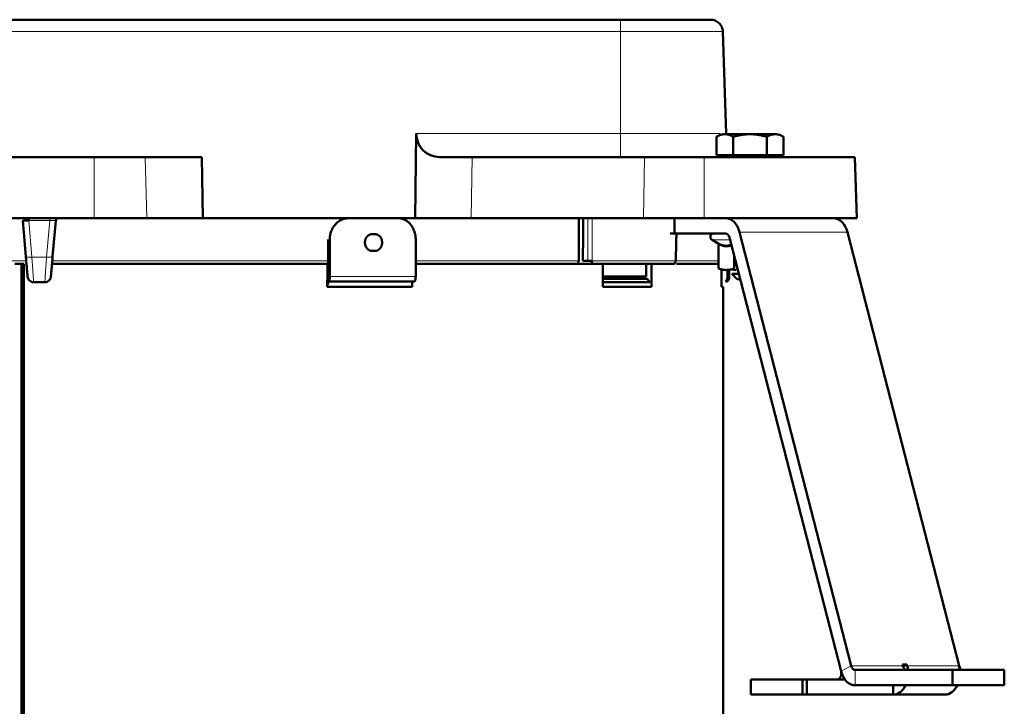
# Model space of a CAD drawing. Header units: millimetres. Extents: x 5 to 579, y 5 to 290.
# Tile 10 of 85: x 116 to 148, y 161 to 183. Entities that reach past the tile are written whole.
import ezdxf

# ---------------------------------------------------------------- set-up
doc = ezdxf.new("R2010")
doc.units = ezdxf.units.MM
doc.layers.add('1', color=7, linetype='Continuous', true_color=0xffffff)

msp = doc.modelspace()

# ---------------------------------------------------------------- linework, layer by layer
at = {"layer": '1', "color": 7, "linetype": 'Continuous', "lineweight": 50}
for p, q in [((96.3907, 183.46213), (135.8907, 183.46213)), ((135.8907, 183.46213), (138.84728, 183.46213)), ((139.36374, 179.73421), (139.24704, 183.07609)), ((129.16177, 176.96213), (129.20187, 179.73421)), ((139.04373, 179.62728), (139.04373, 179.02213)), ((139.31797, 179.71213), (140.1407, 179.71213)), ((139.59222, 179.62728), (139.59222, 179.02213)), ((140.1407, 179.71213), (140.96342, 179.71213)), ((140.68918, 179.62728), (140.68918, 179.02213)), ((141.23766, 179.62728), (141.23766, 179.02213)), ((118.6407, 178.96213), (113.6407, 178.96213)), ((120.31226, 178.96213), (118.6407, 178.96213)), ((122.16849, 178.96213), (120.31226, 178.96213)), ((122.20882, 176.96213), (122.16849, 178.96213)), ((131.02914, 178.96213), (129.96325, 178.96213)), ((136.68255, 178.96213), (131.02914, 178.96213)), ((136.68255, 178.96213), (138.6407, 178.96213)), ((138.6407, 178.96213), (143.57086, 178.96213)), ((139.04373, 179.02213), (139.59222, 179.02213)), ((139.59222, 179.02213), (140.68918, 179.02213)), ((140.68918, 179.02213), (141.23766, 179.02213)), ((143.6407, 176.96213), (143.57086, 178.96213)), ((118.6407, 176.96213), (113.6407, 176.96213)), ((116.29869, 176.87084), (116.40062, 175.70578)), ((117.38271, 176.87084), (117.28078, 175.70578)), ((120.37275, 176.96213), (118.6407, 176.96213)), ((122.20882, 176.96213), (120.37275, 176.96213)), ((129.16177, 176.96213), (122.20882, 176.96213)), ((131.00021, 176.96213), (129.16177, 176.96213)), ((136.65362, 176.96213), (131.00021, 176.96213)), ((136.65362, 176.96213), (138.6407, 176.96213)), ((137.66583, 176.96213), (137.66583, 176.46213)), ((138.6407, 176.96213), (143.6407, 176.96213)), ((126.31091, 176.26213), (126.31091, 175.04468)), ((126.36351, 176.26213), (126.36351, 175.04468)), ((127.75737, 176.43713), (127.84397, 176.43713)), ((129.18108, 175.04468), (129.18108, 176.26213)), ((137.66583, 176.46213), (137.51938, 176.46213)), ((137.66583, 176.46213), (139.33457, 176.46213)), ((138.89776, 176.24919), (139.09493, 176.13535)), ((139.46746, 176.33053), (143.12479, 162.11991)), ((143.45702, 162.29092), (139.79969, 176.50154)), ((146.99255, 162.29092), (143.33523, 176.50154)), ((139.09456, 176.13556), (139.09992, 176.13258)), ((139.10724, 176.11525), (139.10724, 175.31072)), ((127.84397, 175.88713), (127.75737, 175.88713)), ((139.61531, 175.31072), (139.61531, 175.75605)), ((116.2607, 175.46213), (116.0407, 175.46213)), ((116.33858, 175.46213), (116.26049, 175.46213)), ((116.2607, 146.46213), (116.2607, 175.46213)), ((116.33898, 175.46213), (116.33898, 148.46213)), ((117.26045, 175.46213), (126.28734, 175.46213)), ((126.28734, 174.9495), (126.28734, 175.46213)), ((134.72428, 175.46213), (129.18111, 175.46213)), ((134.66412, 175.56038), (134.82365, 175.56038)), ((134.88382, 175.46213), (134.72429, 175.46213)), ((135.3152, 174.71213), (135.3152, 175.46213)), ((136.74106, 175.04468), (136.74106, 175.46213)), ((136.9152, 175.46213), (136.9152, 174.71213)), ((137.70084, 175.56038), (137.70743, 175.5597)), ((139.10724, 175.46213), (137.73306, 175.46213)), ((139.20527, 174.92325), (139.20527, 175.29196)), ((139.40389, 175.26214), (139.40389, 175.04468)), ((139.4607, 175.04468), (139.4607, 175.26213)), ((126.29807, 174.97396), (126.27584, 174.92325)), ((135.31523, 175.04468), (136.74106, 175.04468)), ((135.31523, 174.97396), (136.76738, 174.97396)), ((136.81296, 174.92325), (136.76738, 174.97396)), ((139.5407, 175.13713), (139.77459, 175.13713)), ((139.5407, 175.13713), (139.7157, 174.96213)), ((139.7157, 174.96213), (139.81962, 174.96213)), ((116.65769, 174.86213), (117.02371, 174.86213)), ((126.27584, 174.71213), (126.27584, 174.92325)), ((126.27584, 174.92325), (126.28734, 174.92325)), ((126.27584, 174.71213), (129.06924, 174.71213)), ((126.28868, 174.78284), (126.33527, 174.88911)), ((126.33527, 174.88911), (129.14505, 174.88911)), ((129.06924, 174.88911), (129.06924, 174.71213)), ((136.9152, 174.71213), (135.3152, 174.71213)), ((135.31521, 174.86769), (136.85926, 174.86769)), ((136.81103, 174.92325), (136.81296, 174.92325)), ((136.85926, 174.86769), (136.81103, 174.92325)), ((139.20438, 174.71213), (139.20438, 174.92325)), ((139.20438, 174.92325), (139.20527, 174.92325)), ((139.20527, 174.92325), (139.20438, 174.92325)), ((139.2607, 174.71213), (139.20438, 174.71213)), ((139.2607, 147.43713), (139.2607, 174.71213)), ((139.33961, 174.88911), (139.39626, 174.88911)), ((116.26007, 172.46213), (116.33845, 172.46213)), ((146.77886, 162.15933), (143.58991, 162.15933)), ((145.15408, 162.29092), (145.14198, 162.33791)), ((145.14198, 162.33791), (145.2834, 162.33791)), ((145.15909, 162.27392), (145.2834, 162.33791)), ((145.2834, 162.33791), (145.2955, 162.29092)), ((146.77886, 162.15933), (146.77886, 161.65933)), ((148.47592, 162.15933), (146.77886, 162.15933)), ((148.47592, 162.15933), (148.47592, 161.65933)), ((141.86032, 161.85151), (140.16326, 161.85151)), ((140.16326, 161.85151), (140.16326, 161.35151)), ((142.00175, 161.85151), (141.86032, 161.85151)), ((141.86032, 161.85151), (141.86032, 161.35151)), ((142.00174, 161.85151), (142.00174, 161.35151)), ((143.24925, 161.85151), (142.00174, 161.85151)), ((146.77886, 161.65933), (143.58991, 161.65933)), ((144.83037, 161.35151), (144.83037, 161.65932)), ((148.47592, 161.65933), (146.77886, 161.65933)), ((141.86032, 161.35151), (140.16326, 161.35151)), ((142.00175, 161.35151), (141.86032, 161.35151)), ((144.83037, 161.35151), (142.00174, 161.35151)), ((144.83037, 161.35151), (146.52743, 161.35151))]:
    msp.add_line(p, q, dxfattribs=at)
at = {"layer": '1', "color": 2, "linetype": 'Continuous', "lineweight": 13}
for p, q in [((96.3907, 183.07609), (135.8907, 183.07609)), ((135.8907, 179.73421), (135.8907, 183.07609)), ((129.20187, 179.73421), (135.8907, 179.73421)), ((118.6407, 176.96213), (118.6407, 178.96213)), ((120.37275, 176.96213), (120.31226, 178.96213)), ((131.02914, 178.96213), (131.00021, 176.96213)), ((136.68255, 178.96213), (136.65362, 176.96213)), ((138.6407, 176.96213), (138.6407, 178.96213)), ((116.49565, 176.87949), (116.59985, 175.68848)), ((116.49565, 176.87949), (117.18574, 176.87949)), ((117.18574, 176.87949), (117.08154, 175.68848)), ((134.82861, 176.96213), (134.82365, 175.56038)), ((138.89776, 176.24919), (139.48846, 176.24919)), ((143.33523, 176.50154), (139.79969, 176.50154)), ((116.59985, 175.68848), (117.08154, 175.68848)), ((126.36351, 175.04468), (129.18108, 175.04468)), ((139.40389, 175.04468), (139.4607, 175.04468)), ((143.12479, 162.11991), (143.45702, 162.29092)), ((143.45702, 162.29092), (145.15408, 162.29092)), ((143.58991, 162.15933), (143.58991, 161.65933)), ((145.2955, 162.29092), (146.99255, 162.29092))]:
    msp.add_line(p, q, dxfattribs=at)
at = {"layer": '1', "color": 7, "linetype": 'Continuous', "lineweight": 50}
for centre, radius, start, end in [((138.95481, 176.34801), 0.11412, 90, 240), ((139.2407, 175.04468), 0.22, 315, 0)]:
    msp.add_arc(centre, radius, start, end, dxfattribs=at)
for centre, major_axis, ratio, start_param, end_param in [((130.00276, 179.76213), (0.58694, 0.57262), 0.951819, 2.37875723, 3.91464697), ((139.33457, 176.26213), (0, -0.7), 0.707107, 1.91986218, 3.14159265), ((142.8701, 176.26213), (0, -0.7), 0.707107, 1.91986218, 3.14159265), ((139.33457, 176.26213), (0, 0.2), 0.707107, 5.06145483, 6.28318531), ((126.26707, 175.04468), (0, 0.1), 0.438371, 3.92699082, 4.71238898), ((126.26707, 175.04468), (0, 0.22), 0.438371, 3.92699082, 4.71238898), ((129.05805, 175.04468), (0, -0.22), 0.559193, 0.78539816, 1.57079633), ((139.18443, 175.04468), (0, 0.22), 0.997564, 3.92699082, 4.71238898), ((126.31968, 174.71213), (0, 0.1), 0.438371, 0.78539816, 1.57079633), ((142.99189, 162.05151), (0, 0.2), 0.707107, 3.14159265, 5.06145483), ((143.58991, 162.35933), (0, 0.7), 0.707107, 1.91986218, 3.14159265), ((143.58991, 162.35933), (0, -0.2), 0.707107, 5.06145483, 6.28318531), ((145.28697, 162.35933), (0, 0.2), 0.707107, 1.91986218, 3.14159265), ((144.83037, 162.05151), (0, 0.7), 0.707107, 4.86700879, 5.06145483), ((146.52743, 162.05151), (0, -0.7), 0.707107, 1.72541614, 1.91986218), ((147.12545, 162.35933), (0, 0.2), 0.707107, 1.91986218, 3.14159265), ((144.83037, 162.05151), (0, 0.7), 0.707107, 3.14159265, 4.11766258), ((146.52743, 162.05151), (0, -0.7), 0.707107, 0, 0.97606993)]:
    msp.add_ellipse(centre, major_axis=major_axis, ratio=ratio, start_param=start_param, end_param=end_param, dxfattribs=at)
at = {"layer": '1', "color": 2, "linetype": 'Continuous', "lineweight": 13}
for points, knots in [([(135.8907, 183.07609), (135.8907, 183.10167), (135.8907, 183.12717), (135.8907, 183.17705), (135.8907, 183.20144), (135.8907, 183.24821), (135.8907, 183.27059), (135.8907, 183.31253), (135.8907, 183.33208), (135.8907, 183.36764), (135.8907, 183.38365), (135.8907, 183.41154), (135.8907, 183.42341), (135.8907, 183.44259), (135.8907, 183.44989), (135.8907, 183.45965), (135.8907, 183.46212), (135.8907, 183.46212)], [0, 0, 0, 0, 0.12504941, 0.12504941, 0.25009883, 0.25009883, 0.37514824, 0.37514824, 0.50019765, 0.50019765, 0.62524707, 0.62524707, 0.75029648, 0.75029648, 0.87534589, 0.87534589, 1, 1, 1, 1]), ([(135.8907, 183.07609), (136.11002, 183.07609), (136.54987, 183.07609), (137.18335, 183.07609), (137.76741, 183.07609), (138.27928, 183.07609), (138.69938, 183.07609), (139.01154, 183.07609), (139.20374, 183.07609), (139.24703, 183.07609), (139.24703, 183.07609)], [0, 0, 0, 0, 0.12500568, 0.25001137, 0.37501705, 0.50002273, 0.62502841, 0.7500341, 0.87503978, 1, 1, 1, 1]), ([(135.8907, 179.73421), (136.00435, 179.73421), (136.11801, 179.73421), (136.34422, 179.73421), (136.45678, 179.73421), (136.67973, 179.73421), (136.79011, 179.73421), (137.00763, 179.73421), (137.11477, 179.73421), (137.32478, 179.73421), (137.42764, 179.73421), (137.62811, 179.73421), (137.72571, 179.73421), (137.91472, 179.73421), (138.00611, 179.73421), (138.18183, 179.73421), (138.26614, 179.73421), (138.42687, 179.73421), (138.50329, 179.73421), (138.6475, 179.73421), (138.71528, 179.73421), (138.84157, 179.73421), (138.90007, 179.73421), (139.00722, 179.73421), (139.05587, 179.73421), (139.12134, 179.73421), (139.142, 179.73421), (139.16132, 179.73421)], [0, 0, 0, 0, 0.07996641, 0.07996641, 0.15993283, 0.15993283, 0.23989924, 0.23989924, 0.31986566, 0.31986566, 0.39983207, 0.39983207, 0.47979848, 0.47979848, 0.5597649, 0.5597649, 0.63973131, 0.63973131, 0.71969773, 0.71969773, 0.79966414, 0.79966414, 0.87963056, 0.87963056, 0.95959697, 0.95959697, 1, 1, 1, 1]), ([(117.18574, 176.96213), (117.18574, 176.96212), (117.18574, 176.95803), (117.18574, 176.9403), (117.18574, 176.91318), (117.18574, 176.89089), (117.18574, 176.87949)], [0, 0, 0, 0, 0.25000001, 0.50000002, 0.75000001, 1, 1, 1, 1]), ([(117.36823, 176.87673), (117.36574, 176.87715), (117.36018, 176.87793), (117.35017, 176.87894), (117.33875, 176.87979), (117.32939, 176.88028), (117.32309, 176.88055), (117.32031, 176.88065), (117.31747, 176.88075), (117.31457, 176.88085), (117.31163, 176.88093), (117.30864, 176.88101), (117.30559, 176.88108), (117.3025, 176.88114), (117.29937, 176.8812), (117.29618, 176.88124), (117.29295, 176.88129), (117.28968, 176.88132), (117.28637, 176.88135), (117.28302, 176.88137), (117.27962, 176.88138), (117.27619, 176.88139), (117.27272, 176.88139), (117.26922, 176.88138), (117.26568, 176.88137), (117.2621, 176.88135), (117.2585, 176.88132), (117.25486, 176.88129), (117.2512, 176.88125), (117.2475, 176.8812), (117.24378, 176.88115), (117.24004, 176.88109), (117.23627, 176.88102), (117.23248, 176.88094), (117.22866, 176.88086), (117.22483, 176.88077), (117.22098, 176.88068), (117.21711, 176.88058), (117.21323, 176.88047), (117.20933, 176.88035), (117.20542, 176.88023), (117.2015, 176.88009), (117.19757, 176.87996), (117.19364, 176.87981), (117.18969, 176.87966), (117.18706, 176.87955), (117.18574, 176.87949)], [0, 0, 0, 0, 0.08657162, 0.17126227, 0.25410808, 0.33515983, 0.35167564, 0.36819025, 0.38470418, 0.40121794, 0.41773206, 0.43424707, 0.45076349, 0.46728185, 0.48380266, 0.50032646, 0.51685376, 0.53338509, 0.54992097, 0.56646192, 0.58300846, 0.59956112, 0.61612041, 0.63268686, 0.64926098, 0.6658433, 0.68243432, 0.69903457, 0.71564456, 0.73226482, 0.74889584, 0.76553815, 0.78219226, 0.79885867, 0.8155379, 0.83223046, 0.84893685, 0.86565759, 0.88239317, 0.89914409, 0.91591087, 0.932694, 0.94949398, 0.96631131, 0.98314649, 1, 1, 1, 1]), ([(134.96889, 176.96213), (134.96791, 176.68096), (134.96627, 176.21371), (134.96464, 175.74646), (134.96399, 175.56038)], [0, 0, 0, 0, 0.60175883, 1, 1, 1, 1]), ([(137.72161, 176.46212), (137.71897, 176.34762), (137.71205, 176.04704), (137.70512, 175.74646), (137.70084, 175.56038)], [0, 0, 0, 0, 0.38093719, 1, 1, 1, 1]), ([(116.59985, 175.68848), (116.60227, 175.65401), (116.60459, 175.6206), (116.60908, 175.55611), (116.61123, 175.52505), (116.61537, 175.46543), (116.61736, 175.43688), (116.62115, 175.38236), (116.62297, 175.3564), (116.62642, 175.30708), (116.62806, 175.28372), (116.63118, 175.23956), (116.63265, 175.21876), (116.63542, 175.17963), (116.63672, 175.1613), (116.63854, 175.13555), (116.63942, 175.12312), (116.64039, 175.10936), (116.64086, 175.10266), (116.64109, 175.09936), (116.6412, 175.09772), (116.64126, 175.0969), (116.64129, 175.09649), (116.6413, 175.09629), (116.64131, 175.09618), (116.64131, 175.09613), (116.64131, 175.09611), (116.64132, 175.0961), (116.64132, 175.09609), (116.64268, 175.07659), (116.64396, 175.05825), (116.64635, 175.02397), (116.64857, 174.99209), (116.65138, 174.95165), (116.65368, 174.91866), (116.65547, 174.89318), (116.65633, 174.88115), (116.65735, 174.86679), (116.65768, 174.86212), (116.6577, 174.86213), (116.65752, 174.86445), (116.65675, 174.87514), (116.65547, 174.89317), (116.65368, 174.91866), (116.65138, 174.95164), (116.64857, 174.99209), (116.64635, 175.02397), (116.64456, 175.04968), (116.64363, 175.06298), (116.64249, 175.07928), (116.64191, 175.08762), (116.64161, 175.09183), (116.64147, 175.09395), (116.64139, 175.09502), (116.64135, 175.09555), (116.64134, 175.09582), (116.64133, 175.09595), (116.64132, 175.09602), (116.64132, 175.09604), (116.64132, 175.09606), (116.64132, 175.09608), (116.64027, 175.11098), (116.63915, 175.12697), (116.63672, 175.1613), (116.63542, 175.17963), (116.63265, 175.21876), (116.63118, 175.23956), (116.62806, 175.28371), (116.62642, 175.30707), (116.62297, 175.35639), (116.62115, 175.38236), (116.61736, 175.43687), (116.61537, 175.46543), (116.61123, 175.52504), (116.60908, 175.55611), (116.60459, 175.62059), (116.60227, 175.65401), (116.59985, 175.68848)], [0, 0, 0, 0, 0.03125, 0.03125, 0.0625, 0.0625, 0.09375, 0.09375, 0.125, 0.125, 0.15625, 0.15625, 0.1875, 0.1875, 0.21875, 0.21875, 0.234375, 0.2421875, 0.24609375, 0.24804688, 0.24902344, 0.24951172, 0.24975586, 0.24987793, 0.24993896, 0.24996948, 0.24998474, 0.24998474, 0.25, 0.25, 0.28125, 0.28125, 0.3125, 0.34375, 0.375, 0.40625, 0.4375, 0.4375, 0.5, 0.5, 0.53125, 0.5625, 0.59375, 0.625, 0.65625, 0.6875, 0.71875, 0.71875, 0.734375, 0.7421875, 0.74609375, 0.74804688, 0.74902344, 0.74951172, 0.74975586, 0.74987793, 0.74993896, 0.74996948, 0.74998474, 0.74998474, 0.75, 0.75, 0.78125, 0.78125, 0.8125, 0.8125, 0.84375, 0.84375, 0.875, 0.875, 0.90625, 0.90625, 0.9375, 0.9375, 0.96875, 0.96875, 1, 1, 1, 1]), ([(117.08154, 175.68848), (117.07754, 175.63126), (117.06964, 175.51841), (117.05853, 175.35966), (117.04848, 175.21613), (117.03981, 175.09223), (117.03278, 174.99172), (117.02588, 174.89319), (117.02226, 174.84145), (117.02588, 174.89319), (117.03278, 174.99172), (117.03981, 175.09223), (117.04848, 175.21613), (117.05853, 175.35966), (117.06964, 175.51841), (117.07754, 175.63126), (117.08154, 175.68848)], [0, 0, 0, 0, 0.06273471, 0.12541704, 0.18804305, 0.25061278, 0.31313056, 0.37560494, 0.5, 0.62439506, 0.68686944, 0.74938722, 0.81195695, 0.87458296, 0.93726529, 1, 1, 1, 1]), ([(117.08154, 175.68848), (117.09446, 175.68738), (117.10738, 175.68651), (117.13272, 175.68523), (117.14515, 175.68482), (117.16905, 175.6845), (117.18053, 175.68458), (117.20209, 175.68523), (117.21217, 175.6858), (117.23057, 175.6874), (117.23889, 175.68843), (117.25345, 175.69092), (117.25968, 175.69237), (117.26984, 175.69565), (117.27376, 175.69747), (117.27913, 175.70142), (117.28059, 175.70354), (117.28078, 175.70578)], [0, 0, 0, 0, 0.125, 0.125, 0.25, 0.25, 0.375, 0.375, 0.5, 0.5, 0.625, 0.625, 0.75, 0.75, 0.875, 0.875, 1, 1, 1, 1]), ([(116.41325, 175.56038), (116.3224, 175.56038), (115.34528, 175.56038), (113.4819, 175.56038), (110.8585, 175.56038), (108.73004, 175.56038), (107.11129, 175.56038), (106.33585, 175.56038), (105.96808, 175.56038)], [0, 0, 0, 0, 0.0252168, 0.27120887, 0.51720094, 0.76319301, 0.88624009, 1, 1, 1, 1]), ([(126.31332, 175.56038), (125.94555, 175.56038), (125.17011, 175.56038), (123.55136, 175.56038), (121.4229, 175.56038), (119.17097, 175.56038), (117.77886, 175.56038), (117.26969, 175.56038)], [0, 0, 0, 0, 0.13071537, 0.27210211, 0.5547583, 0.83741449, 1, 1, 1, 1]), ([(134.52429, 175.56038), (133.98892, 175.56038), (133.12361, 175.56038), (131.86059, 175.56038), (130.67377, 175.56038), (129.76626, 175.56038), (129.19536, 175.56038)], [0, 0, 0, 0, 0.35951326, 0.53934449, 0.71917572, 1, 1, 1, 1]), ([(134.96399, 175.56038), (135.08525, 175.56038), (135.44312, 175.56038), (136.12025, 175.56038), (136.83224, 175.56038), (137.37222, 175.56038), (137.62057, 175.56038), (137.70084, 175.56038)], [0, 0, 0, 0, 0.11096067, 0.33326886, 0.66673114, 0.88903933, 1, 1, 1, 1]), ([(139.11224, 175.56038), (139.1089, 175.56038), (139.03114, 175.56038), (138.79782, 175.56038), (138.30284, 175.56038), (137.90062, 175.56038), (137.73265, 175.56038)], [0, 0, 0, 0, 0.01719614, 0.39204386, 0.76689158, 1, 1, 1, 1])]:
    msp.add_open_spline(points, degree=3, knots=knots, dxfattribs=at)
at = {"layer": '1', "color": 7, "linetype": 'Continuous', "lineweight": 50}
for points, knots in [([(138.84728, 183.46213), (138.87288, 183.46213), (138.89848, 183.45966), (138.94873, 183.44989), (138.97339, 183.44259), (139.02086, 183.42341), (139.04367, 183.41154), (139.0866, 183.38365), (139.10673, 183.36764), (139.14356, 183.33208), (139.16026, 183.31253), (139.18962, 183.27059), (139.20229, 183.24821), (139.22311, 183.20144), (139.23127, 183.17705), (139.24279, 183.12717), (139.24614, 183.10167), (139.24704, 183.07609)], [0, 0, 0, 0, 0.125, 0.125, 0.25, 0.25, 0.375, 0.375, 0.5, 0.5, 0.625, 0.625, 0.75, 0.75, 0.875, 0.875, 1, 1, 1, 1]), ([(139.31797, 179.71213), (139.29461, 179.71213), (139.2714, 179.71013), (139.22523, 179.70239), (139.20228, 179.69666), (139.13379, 179.67452), (139.0886, 179.65318), (139.04373, 179.62728)], [0, 0, 0, 0, 0.25, 0.25, 0.5, 0.5, 1, 1, 1, 1]), ([(139.31797, 179.71213), (139.32379, 179.71213), (139.32962, 179.712), (139.33838, 179.71163), (139.34129, 179.71148), (139.34712, 179.71111), (139.36169, 179.71002), (139.37619, 179.70818), (139.41087, 179.70236), (139.43384, 179.69661), (139.50234, 179.67444), (139.54747, 179.65311), (139.59222, 179.62728)], [0, 0, 0, 0, 0.0625, 0.0625, 0.09375, 0.09375, 0.125, 0.25, 0.25, 0.5, 0.5, 1, 1, 1, 1]), ([(139.59222, 179.62728), (139.63657, 179.64008), (139.68121, 179.6518), (139.77118, 179.67258), (139.81653, 179.68163), (139.90807, 179.69649), (139.95427, 179.7023), (140.0068, 179.70672), (140.01265, 179.70718), (140.02432, 179.70804), (140.04183, 179.70924), (140.05931, 179.71016), (140.09424, 179.71164), (140.11749, 179.71213), (140.1407, 179.71213)], [0, 0, 0, 0, 0.25, 0.25, 0.5, 0.5, 0.75, 0.75, 0.78125, 0.78125, 0.8125, 0.875, 0.875, 1, 1, 1, 1]), ([(140.68918, 179.62728), (140.66686, 179.63372), (140.64444, 179.6399), (140.61063, 179.64872), (140.59933, 179.65159), (140.57666, 179.65716), (140.56529, 179.65987), (140.50843, 179.67296), (140.46281, 179.68201), (140.3713, 179.69677), (140.3254, 179.70248), (140.23329, 179.71016), (140.18708, 179.71213), (140.1407, 179.71213)], [0, 0, 0, 0, 0.125, 0.125, 0.1875, 0.1875, 0.25, 0.25, 0.5, 0.5, 0.75, 0.75, 1, 1, 1, 1]), ([(140.6157, 179.71213), (140.57524, 179.71213), (140.53502, 179.71013), (140.46954, 179.70379), (140.44413, 179.70057), (140.41881, 179.69664)], [0, 0, 0, 0, 0.6105705, 0.6105705, 1, 1, 1, 1]), ([(140.6157, 179.71213), (140.62578, 179.71213), (140.63587, 179.712), (140.65103, 179.71163), (140.65609, 179.71148), (140.66619, 179.71111), (140.69141, 179.71002), (140.71653, 179.70818), (140.77284, 179.70272), (140.80891, 179.69768), (140.84479, 179.69126)], [0, 0, 0, 0, 0.13116044, 0.13116044, 0.19674066, 0.19674066, 0.26232088, 0.52464177, 0.52464177, 1, 1, 1, 1]), ([(140.96342, 179.71213), (140.94006, 179.71213), (140.91684, 179.71013), (140.87068, 179.70239), (140.84773, 179.69666), (140.77923, 179.67452), (140.73404, 179.65318), (140.68918, 179.62728)], [0, 0, 0, 0, 0.25, 0.25, 0.5, 0.5, 1, 1, 1, 1]), ([(140.96342, 179.71213), (140.96924, 179.71213), (140.97507, 179.712), (140.98382, 179.71163), (140.98674, 179.71148), (140.99257, 179.71111), (141.00714, 179.71002), (141.02164, 179.70818), (141.05632, 179.70236), (141.07929, 179.69661), (141.14779, 179.67444), (141.19291, 179.65311), (141.23766, 179.62728)], [0, 0, 0, 0, 0.0625, 0.0625, 0.09375, 0.09375, 0.125, 0.25, 0.25, 0.5, 0.5, 1, 1, 1, 1]), ([(139.86063, 179.02157), (139.86161, 179.02117), (139.8863, 179.01114), (139.93569, 178.99389), (140.01037, 178.97562), (140.08646, 178.96459), (140.13765, 178.96213), (140.16325, 178.96213)], [0, 0, 0, 0, 0.01020724, 0.25765543, 0.50510362, 0.75255181, 1, 1, 1, 1]), ([(116.49565, 176.87949), (116.49495, 176.87952), (116.49355, 176.87958), (116.49144, 176.87966), (116.48934, 176.87975), (116.48724, 176.87983), (116.48514, 176.87991), (116.48304, 176.87998), (116.48094, 176.88006), (116.47885, 176.88013), (116.47676, 176.8802), (116.47467, 176.88027), (116.47259, 176.88033), (116.47051, 176.8804), (116.46843, 176.88046), (116.46636, 176.88052), (116.46429, 176.88058), (116.46222, 176.88063), (116.46016, 176.88068), (116.45811, 176.88074), (116.45606, 176.88079), (116.45401, 176.88083), (116.45197, 176.88088), (116.44994, 176.88092), (116.44791, 176.88096), (116.44589, 176.881), (116.44387, 176.88104), (116.44186, 176.88108), (116.43986, 176.88111), (116.43787, 176.88114), (116.43588, 176.88117), (116.4339, 176.8812), (116.43192, 176.88123), (116.42996, 176.88125), (116.428, 176.88127), (116.42605, 176.88129), (116.42411, 176.88131), (116.42218, 176.88133), (116.42026, 176.88134), (116.41834, 176.88135), (116.41644, 176.88136), (116.41454, 176.88137), (116.41266, 176.88138), (116.41078, 176.88138), (116.40891, 176.88139), (116.40706, 176.88139), (116.40521, 176.88139), (116.40338, 176.88138), (116.40155, 176.88138), (116.39974, 176.88137), (116.39794, 176.88136), (116.39615, 176.88135), (116.39437, 176.88134), (116.3926, 176.88133), (116.39084, 176.88131), (116.3891, 176.88129), (116.38737, 176.88127), (116.38565, 176.88125), (116.38394, 176.88122), (116.38225, 176.8812), (116.38057, 176.88117), (116.3789, 176.88114), (116.37725, 176.88111), (116.37561, 176.88107), (116.37398, 176.88104), (116.37237, 176.881), (116.37077, 176.88096), (116.36918, 176.88091), (116.36761, 176.88087), (116.36605, 176.88082), (116.36451, 176.88077), (116.36299, 176.88072), (116.36147, 176.88067), (116.35998, 176.88061), (116.35849, 176.88055), (116.35703, 176.88049), (116.35161, 176.88026), (116.34265, 176.87979), (116.33123, 176.87894), (116.32122, 176.87793), (116.31512, 176.87707), (116.31177, 176.87649), (116.31044, 176.87624), (116.30917, 176.87598), (116.30796, 176.87571), (116.30681, 176.87544), (116.30573, 176.87516), (116.30472, 176.87487), (116.30377, 176.87458), (116.3029, 176.87428), (116.3021, 176.87397), (116.30137, 176.87365), (116.30073, 176.87333), (116.30017, 176.87299), (116.29969, 176.87265), (116.2993, 176.87231), (116.299, 176.87195), (116.2988, 176.87159), (116.29868, 176.87122), (116.29868, 176.87097), (116.29869, 176.87084)], [0, 0, 0, 0, 0.00670671, 0.01340948, 0.02010838, 0.02680347, 0.03349479, 0.04018241, 0.04686638, 0.05354675, 0.06022359, 0.06689694, 0.07356688, 0.08023344, 0.0868967, 0.0935567, 0.10021351, 0.10686718, 0.11351776, 0.12016532, 0.12680992, 0.1334516, 0.14009043, 0.14672646, 0.15335975, 0.15999037, 0.16661836, 0.17324379, 0.17986671, 0.18648718, 0.19310526, 0.199721, 0.20633447, 0.21294573, 0.21955482, 0.22616182, 0.23276677, 0.23936974, 0.24597078, 0.25256996, 0.25916733, 0.26576295, 0.27235687, 0.27894917, 0.28553989, 0.29212909, 0.29871684, 0.3053032, 0.31188821, 0.31847194, 0.32505446, 0.33163581, 0.33821606, 0.34479526, 0.35137348, 0.35795078, 0.36452721, 0.37110283, 0.3776777, 0.38425189, 0.39082544, 0.39739843, 0.4039709, 0.41054292, 0.41711455, 0.42368584, 0.43025686, 0.43682767, 0.44339832, 0.44996887, 0.45653939, 0.46310993, 0.46968055, 0.47625131, 0.48282227, 0.48939349, 0.49596503, 0.55641676, 0.61821446, 0.68139602, 0.74599689, 0.75821805, 0.77056565, 0.78303992, 0.79564104, 0.80836922, 0.82122463, 0.83420747, 0.84731791, 0.86055611, 0.87392225, 0.8874165, 0.90103899, 0.9147899, 0.92866937, 0.94267753, 0.95681455, 0.97108054, 0.98547565, 1, 1, 1, 1]), ([(116.49565, 176.96213), (116.49565, 176.96207), (116.49565, 176.96157), (116.49565, 176.9596), (116.49565, 176.95809), (116.49565, 176.95411), (116.49565, 176.95164), (116.49565, 176.94582), (116.49565, 176.94247), (116.49565, 176.93499), (116.49565, 176.93086), (116.49565, 176.92195), (116.49565, 176.91717), (116.49565, 176.90709), (116.49565, 176.9018), (116.49565, 176.89086), (116.49565, 176.88522), (116.49565, 176.87949)], [0, 0, 0, 0, 0.11962608, 0.11962608, 0.24539378, 0.24539378, 0.37116148, 0.37116148, 0.49692919, 0.49692919, 0.62269689, 0.62269689, 0.74846459, 0.74846459, 0.8742323, 0.8742323, 1, 1, 1, 1]), ([(117.36823, 176.87673), (117.36823, 176.87673), (117.36871, 176.87665), (117.36963, 176.87649), (117.37096, 176.87624), (117.37223, 176.87598), (117.37344, 176.87571), (117.37458, 176.87544), (117.37567, 176.87516), (117.37668, 176.87487), (117.37763, 176.87458), (117.3785, 176.87428), (117.3793, 176.87397), (117.38002, 176.87365), (117.38067, 176.87333), (117.38123, 176.87299), (117.3817, 176.87265), (117.38209, 176.87231), (117.38239, 176.87195), (117.3826, 176.87159), (117.38272, 176.87122), (117.38271, 176.87097), (117.38271, 176.87084)], [0, 0, 0, 0, 0.00004927, 0.0481611, 0.09677073, 0.145879, 0.19548667, 0.24559452, 0.29620328, 0.34731366, 0.39892637, 0.45104209, 0.50366146, 0.55678512, 0.6104137, 0.6645478, 0.71918801, 0.77433488, 0.82998899, 0.88615086, 0.94282103, 1, 1, 1, 1]), ([(117.38271, 176.87084), (117.38272, 176.8709), (117.38272, 176.87102), (117.3827, 176.8712), (117.38266, 176.87138), (117.3826, 176.87155), (117.38252, 176.87173), (117.38242, 176.8719), (117.38229, 176.87207), (117.38215, 176.87224), (117.38198, 176.8724), (117.3818, 176.87257), (117.38159, 176.87273), (117.38137, 176.87289), (117.38112, 176.87305), (117.38086, 176.87321), (117.38058, 176.87337), (117.38028, 176.87352), (117.37996, 176.87367), (117.37962, 176.87383), (117.37927, 176.87398), (117.3789, 176.87412), (117.37851, 176.87427), (117.37811, 176.87441), (117.37768, 176.87456), (117.37725, 176.8747), (117.37679, 176.87484), (117.37632, 176.87498), (117.37584, 176.87511), (117.37534, 176.87525), (117.37482, 176.87538), (117.37429, 176.87551), (117.37375, 176.87564), (117.37319, 176.87577), (117.37261, 176.87589), (117.37203, 176.87602), (117.37143, 176.87614), (117.37082, 176.87626), (117.37019, 176.87638), (117.36955, 176.8765), (117.3689, 176.87661), (117.36846, 176.87669), (117.36823, 176.87673), (117.36823, 176.87673)], [0, 0, 0, 0, 0.0272205, 0.05432632, 0.08131751, 0.10819412, 0.13495621, 0.16160383, 0.18813704, 0.21455589, 0.24086045, 0.26705078, 0.29312693, 0.31908896, 0.34493693, 0.37067091, 0.39629096, 0.42179714, 0.44718952, 0.47246816, 0.49763313, 0.52268449, 0.54762231, 0.57244667, 0.59715763, 0.62175526, 0.64623963, 0.67061082, 0.6948689, 0.71901395, 0.74304604, 0.76696524, 0.79077164, 0.81446532, 0.83804635, 0.86151482, 0.88487081, 0.9081144, 0.93124568, 0.95426473, 0.97717165, 0.99996652, 1, 1, 1, 1]), ([(117.38271, 176.87084), (117.38378, 176.88309), (117.39057, 176.90741), (117.40574, 176.92761), (117.41495, 176.93602), (117.41504, 176.9361)], [0, 0, 0, 0, 0.49754335, 0.99508672, 1, 1, 1, 1]), ([(126.98806, 176.96213), (126.9676, 176.96213), (126.9473, 176.96099), (126.907, 176.9565), (126.887, 176.95316), (126.84729, 176.94428), (126.82759, 176.93875), (126.80316, 176.93044), (126.79829, 176.9287), (126.78855, 176.92509), (126.78369, 176.92322), (126.76918, 176.91739), (126.75963, 176.91325), (126.73133, 176.90009), (126.69454, 176.88057), (126.65963, 176.85716), (126.63416, 176.83814), (126.62579, 176.83155), (126.61341, 176.82129), (126.60932, 176.81781), (126.60119, 176.81072), (126.59715, 176.80711), (126.57722, 176.78883), (126.56203, 176.77344), (126.53314, 176.74118), (126.51943, 176.72431), (126.49348, 176.68909), (126.48125, 176.67073), (126.4669, 176.64684), (126.46408, 176.64202), (126.45854, 176.63227), (126.45581, 176.62735), (126.44784, 176.61254), (126.44275, 176.60255), (126.42821, 176.57226), (126.41068, 176.53102), (126.39683, 176.4881), (126.38784, 176.45526), (126.38508, 176.44421), (126.38003, 176.42188), (126.37774, 176.41059), (126.37165, 176.37668), (126.36557, 176.33121), (126.36351, 176.28524), (126.36351, 176.26213)], [0, 0, 0, 0, 0.0625, 0.0625, 0.125, 0.125, 0.1875, 0.1875, 0.203125, 0.203125, 0.21875, 0.21875, 0.25, 0.25, 0.3125, 0.375, 0.375, 0.40625, 0.40625, 0.421875, 0.421875, 0.4375, 0.4375, 0.5, 0.5, 0.5625, 0.5625, 0.625, 0.625, 0.640625, 0.640625, 0.65625, 0.65625, 0.6875, 0.6875, 0.75, 0.8125, 0.8125, 0.84375, 0.84375, 0.875, 0.875, 0.9375, 1, 1, 1, 1]), ([(129.18108, 176.26213), (129.18108, 176.28524), (129.17918, 176.33121), (129.17357, 176.37668), (129.16795, 176.41059), (129.16584, 176.42188), (129.16118, 176.44421), (129.15862, 176.45526), (129.15032, 176.4881), (129.13752, 176.53102), (129.1213, 176.57226), (129.10783, 176.60255), (129.10312, 176.61254), (129.09572, 176.62735), (129.0932, 176.63227), (129.08805, 176.64202), (129.08544, 176.64684), (129.07213, 176.67073), (129.06077, 176.68909), (129.03665, 176.72431), (129.02389, 176.74118), (128.99696, 176.77344), (128.98279, 176.78883), (128.96417, 176.80711), (128.9604, 176.81072), (128.9528, 176.81781), (128.94897, 176.82129), (128.93739, 176.83155), (128.92955, 176.83814), (128.90569, 176.85716), (128.87294, 176.88057), (128.83833, 176.90009), (128.81166, 176.91325), (128.80265, 176.91739), (128.78895, 176.92322), (128.78436, 176.92509), (128.77516, 176.9287), (128.77056, 176.93044), (128.74746, 176.93875), (128.7288, 176.94428), (128.69114, 176.95316), (128.67213, 176.9565), (128.63377, 176.96099), (128.61441, 176.96213), (128.59487, 176.96213)], [0, 0, 0, 0, 0.0625, 0.125, 0.125, 0.15625, 0.15625, 0.1875, 0.1875, 0.25, 0.3125, 0.3125, 0.34375, 0.34375, 0.359375, 0.359375, 0.375, 0.375, 0.4375, 0.4375, 0.5, 0.5, 0.5625, 0.5625, 0.578125, 0.578125, 0.59375, 0.59375, 0.625, 0.625, 0.6875, 0.75, 0.75, 0.78125, 0.78125, 0.796875, 0.796875, 0.8125, 0.8125, 0.875, 0.875, 0.9375, 0.9375, 1, 1, 1, 1]), ([(134.66886, 176.96213), (134.66834, 176.80779), (134.66676, 176.34054), (134.66518, 175.87329), (134.66412, 175.56038)], [0, 0, 0, 0, 0.33031839, 1, 1, 1, 1]), ([(127.75737, 175.88713), (127.74949, 175.88713), (127.74168, 175.88758), (127.72618, 175.88934), (127.7108, 175.89197), (127.69567, 175.89632), (127.68629, 175.89959), (127.68442, 175.90028), (127.68068, 175.9017), (127.67881, 175.90243), (127.67324, 175.90473), (127.66958, 175.90635), (127.65872, 175.91153), (127.64462, 175.91921), (127.63124, 175.92841), (127.62148, 175.9359), (127.61668, 175.93978), (127.61197, 175.94389), (127.60886, 175.94668), (127.60732, 175.9481), (127.59969, 175.95528), (127.58807, 175.96738), (127.57234, 175.98729), (127.56299, 176.00172), (127.55752, 176.01111), (127.55644, 176.01301), (127.55432, 176.01684), (127.55328, 176.01877), (127.55024, 176.0246), (127.5483, 176.02852), (127.54274, 176.04043), (127.53606, 176.05664), (127.53078, 176.07351), (127.52735, 176.08642), (127.5263, 176.09077), (127.52437, 176.09954), (127.5235, 176.10398), (127.52119, 176.11729), (127.51889, 176.13509), (127.51773, 176.16192), (127.51848, 176.1799), (127.51944, 176.19116), (127.51966, 176.19342), (127.52014, 176.19792), (127.52094, 176.20465), (127.52195, 176.21131), (127.52424, 176.22454), (127.52804, 176.24193), (127.5333, 176.25882), (127.5378, 176.27131), (127.53939, 176.27544), (127.54192, 176.28159), (127.54279, 176.28363), (127.54457, 176.28768), (127.54911, 176.29772), (127.55817, 176.31506), (127.57211, 176.33665), (127.58264, 176.35002), (127.58963, 176.35804), (127.59104, 176.35963), (127.5939, 176.36276), (127.59822, 176.36737), (127.60267, 176.37178), (127.61174, 176.38033), (127.62426, 176.39101), (127.63765, 176.40026), (127.64802, 176.40665), (127.65153, 176.40869), (127.65867, 176.41258), (127.66227, 176.41441), (127.67313, 176.4196), (127.68782, 176.42565), (127.70291, 176.43002), (127.71438, 176.43266), (127.71822, 176.43344), (127.72597, 176.43477), (127.72988, 176.43533), (127.74164, 176.43668), (127.74949, 176.43713), (127.75737, 176.43713)], [0, 0, 0, 0, 0.03125, 0.03125, 0.0625, 0.09375, 0.09375, 0.1015625, 0.1015625, 0.109375, 0.109375, 0.125, 0.125, 0.15625, 0.1875, 0.1875, 0.203125, 0.2109375, 0.2109375, 0.21875, 0.21875, 0.25, 0.28125, 0.3125, 0.3125, 0.3203125, 0.3203125, 0.328125, 0.328125, 0.34375, 0.34375, 0.375, 0.40625, 0.40625, 0.421875, 0.421875, 0.4375, 0.4375, 0.46875, 0.5, 0.53125, 0.53125, 0.5390625, 0.5390625, 0.546875, 0.5625, 0.5625, 0.59375, 0.625, 0.625, 0.640625, 0.640625, 0.6484375, 0.6484375, 0.65625, 0.6875, 0.71875, 0.75, 0.75, 0.7578125, 0.7578125, 0.765625, 0.78125, 0.78125, 0.8125, 0.84375, 0.84375, 0.859375, 0.859375, 0.875, 0.875, 0.90625, 0.9375, 0.9375, 0.953125, 0.953125, 0.96875, 0.96875, 1, 1, 1, 1]), ([(127.84397, 176.43713), (127.85183, 176.43713), (127.85962, 176.43668), (127.87506, 176.43491), (127.89037, 176.43228), (127.90542, 176.42793), (127.91474, 176.42466), (127.9166, 176.42398), (127.92031, 176.42256), (127.92216, 176.42182), (127.92769, 176.41953), (127.93133, 176.4179), (127.9421, 176.41272), (127.95609, 176.40505), (127.96934, 176.39584), (127.979, 176.38836), (127.98376, 176.38447), (127.98841, 176.38037), (127.99149, 176.37758), (127.99302, 176.37616), (128.00056, 176.36897), (128.01205, 176.35687), (128.02758, 176.33697), (128.0368, 176.32254), (128.0422, 176.31315), (128.04326, 176.31125), (128.04535, 176.30742), (128.04638, 176.30548), (128.04938, 176.29966), (128.05129, 176.29573), (128.05677, 176.28383), (128.06335, 176.26761), (128.06856, 176.25074), (128.07193, 176.23783), (128.07296, 176.23349), (128.07486, 176.22471), (128.07572, 176.22027), (128.07799, 176.20696), (128.08026, 176.18917), (128.0814, 176.16234), (128.08066, 176.14436), (128.07971, 176.13309), (128.0795, 176.13083), (128.07902, 176.12633), (128.07824, 176.1196), (128.07725, 176.11294), (128.07499, 176.09971), (128.07125, 176.08233), (128.06607, 176.06543), (128.06164, 176.05295), (128.06007, 176.04882), (128.05757, 176.04267), (128.05672, 176.04063), (128.05497, 176.03658), (128.05049, 176.02654), (128.04156, 176.0092), (128.0278, 175.98761), (128.0174, 175.97424), (128.0105, 175.96621), (128.00911, 175.96462), (128.00628, 175.9615), (128.00201, 175.95688), (127.99761, 175.95247), (127.98865, 175.94392), (127.97625, 175.93324), (127.96299, 175.92399), (127.95271, 175.9176), (127.94923, 175.91557), (127.94215, 175.91168), (127.93859, 175.90984), (127.92781, 175.90466), (127.91322, 175.89861), (127.89822, 175.89423), (127.88681, 175.89159), (127.88298, 175.89082), (127.87527, 175.88948), (127.87138, 175.88892), (127.85966, 175.88758), (127.85183, 175.88713), (127.84397, 175.88713)], [0, 0, 0, 0, 0.03125, 0.03125, 0.0625, 0.09375, 0.09375, 0.1015625, 0.1015625, 0.109375, 0.109375, 0.125, 0.125, 0.15625, 0.1875, 0.1875, 0.203125, 0.2109375, 0.2109375, 0.21875, 0.21875, 0.25, 0.28125, 0.3125, 0.3125, 0.3203125, 0.3203125, 0.328125, 0.328125, 0.34375, 0.34375, 0.375, 0.40625, 0.40625, 0.421875, 0.421875, 0.4375, 0.4375, 0.46875, 0.5, 0.53125, 0.53125, 0.5390625, 0.5390625, 0.546875, 0.5625, 0.5625, 0.59375, 0.625, 0.625, 0.640625, 0.640625, 0.6484375, 0.6484375, 0.65625, 0.6875, 0.71875, 0.75, 0.75, 0.7578125, 0.7578125, 0.765625, 0.78125, 0.78125, 0.8125, 0.84375, 0.84375, 0.859375, 0.859375, 0.875, 0.875, 0.90625, 0.9375, 0.9375, 0.953125, 0.953125, 0.96875, 0.96875, 1, 1, 1, 1]), ([(139.09992, 176.13257), (139.14124, 176.1095), (139.18282, 176.09055), (139.24566, 176.07087), (139.26668, 176.06577), (139.30891, 176.05885), (139.3301, 176.05703), (139.35671, 176.05695), (139.36203, 176.05704), (139.3727, 176.05744), (139.37804, 176.05775), (139.39405, 176.05902), (139.40472, 176.0603), (139.43661, 176.0654), (139.45775, 176.07049), (139.48404, 176.07874), (139.48929, 176.08048), (139.49978, 176.08414), (139.51083, 176.08821), (139.52184, 176.09265), (139.52763, 176.09509)], [0, 0, 0, 0, 0.29505053, 0.29505053, 0.44257579, 0.44257579, 0.59010105, 0.59010105, 0.62698237, 0.62698237, 0.66386369, 0.66386369, 0.73762632, 0.73762632, 0.88515158, 0.88515158, 0.9220329, 0.9220329, 0.95891421, 1, 1, 1, 1]), ([(139.53133, 176.07478), (139.51739, 176.06919), (139.50339, 176.06419), (139.46813, 176.05327), (139.44679, 176.04818), (139.41458, 176.04305), (139.40381, 176.04176), (139.3903, 176.04069), (139.38759, 176.0405), (139.38219, 176.04018), (139.37409, 176.03978), (139.366, 176.03963), (139.33909, 176.03968), (139.31768, 176.04146), (139.27507, 176.04834), (139.25387, 176.05342), (139.19058, 176.07308), (139.14877, 176.09207), (139.10724, 176.11525)], [0, 0, 0, 0, 0.09940335, 0.09940335, 0.2495028, 0.2495028, 0.32455252, 0.32455252, 0.34331495, 0.34331495, 0.36207738, 0.39960224, 0.39960224, 0.54970168, 0.54970168, 0.69980112, 0.69980112, 1, 1, 1, 1]), ([(134.72429, 175.46213), (134.709, 175.46213), (134.66312, 175.46213), (134.57701, 175.46213), (134.49527, 175.46213), (134.45685, 175.46213), (134.44463, 175.46213)], [0, 0, 0, 0, 0.18379303, 0.49479637, 0.80575285, 1, 1, 1, 1]), ([(134.82365, 175.56038), (134.83407, 175.56015), (134.85829, 175.55978), (134.89836, 175.55959), (134.93622, 175.55978), (134.95619, 175.56015), (134.96399, 175.56038)], [0, 0, 0, 0, 0.24999997, 0.49999996, 0.74999997, 1, 1, 1, 1]), ([(134.96399, 175.56038), (134.96381, 175.54752), (134.95936, 175.52161), (134.94144, 175.489), (134.91498, 175.46721), (134.89413, 175.46213), (134.88382, 175.46213)], [0, 0, 0, 0, 0.2499955, 0.499994, 0.7499955, 1, 1, 1, 1]), ([(134.88382, 175.46213), (135.09804, 175.46213), (135.58549, 175.46213), (136.35172, 175.46213), (137.04616, 175.46213), (137.45593, 175.46213), (137.60901, 175.46213)], [0, 0, 0, 0, 0.19688007, 0.46219805, 0.78746492, 1, 1, 1, 1]), ([(137.60901, 175.46213), (137.62082, 175.46213), (137.6447, 175.46721), (137.67501, 175.489), (137.69554, 175.52161), (137.70063, 175.54752), (137.70084, 175.56038)], [0, 0, 0, 0, 0.2500045, 0.500006, 0.7500045, 1, 1, 1, 1]), ([(139.36128, 175.26213), (139.34011, 175.26213), (139.31894, 175.26322), (139.2766, 175.26753), (139.25543, 175.27074), (139.21309, 175.27911), (139.19192, 175.28427), (139.14958, 175.29629), (139.12841, 175.30314), (139.10724, 175.31072)], [0, 0, 0, 0, 0.25, 0.25, 0.5, 0.5, 0.75, 0.75, 1, 1, 1, 1]), ([(139.36128, 175.26213), (139.38245, 175.26213), (139.40362, 175.26322), (139.44595, 175.26753), (139.46712, 175.27074), (139.50946, 175.27911), (139.53063, 175.28427), (139.57297, 175.29629), (139.59414, 175.30314), (139.61531, 175.31072)], [0, 0, 0, 0, 0.25, 0.25, 0.5, 0.5, 0.75, 0.75, 1, 1, 1, 1]), ([(139.6907, 175.26213), (139.65403, 175.26213), (139.61737, 175.26322), (139.57834, 175.26551), (139.57598, 175.26565), (139.57362, 175.2658)], [0, 0, 0, 0, 0.93957367, 0.93957367, 1, 1, 1, 1]), ([(116.34142, 165.90812), (116.3383, 165.90993), (116.33517, 165.91169), (116.32049, 165.91968), (116.29762, 165.93072), (116.27385, 165.93952), (116.26209, 165.94326)], [0, 0, 0, 0, 0.12347904, 0.12347904, 0.57413249, 1, 1, 1, 1]), ([(116.26193, 165.18094), (116.27177, 165.18407), (116.29371, 165.192), (116.31487, 165.2018), (116.33167, 165.21061), (116.33684, 165.21346), (116.34195, 165.21644)], [0, 0, 0, 0, 0.35223214, 0.79866071, 0.79866071, 1, 1, 1, 1]), ([(116.34186, 164.58257), (116.33656, 164.58148), (116.31019, 164.57629), (116.28363, 164.57216), (116.26229, 164.56955)], [0, 0, 0, 0, 0.20121212, 1, 1, 1, 1])]:
    msp.add_open_spline(points, degree=3, knots=knots, dxfattribs=at)
at = {"layer": '1', "color": 2, "linetype": 'Continuous', "lineweight": 13}
for points in [[(135.8907, 178.96212), (135.8907, 178.96213), (135.8907, 178.96459), (135.8907, 178.97562), (135.8907, 178.99389), (135.8907, 179.01924), (135.8907, 179.05143), (135.8907, 179.09016), (135.8907, 179.13508), (135.8907, 179.18577), (135.8907, 179.24177), (135.8907, 179.30256), (135.8907, 179.36758), (135.8907, 179.43624), (135.8907, 179.50789), (135.8907, 179.58189), (135.8907, 179.65755), (135.8907, 179.70862), (135.8907, 179.73421)], [(116.59985, 175.68848), (116.57418, 175.6863), (116.52229, 175.68367), (116.45648, 175.68567), (116.41196, 175.69325), (116.401, 175.70134), (116.40062, 175.70578)]]:
    msp.add_open_spline(points, degree=3, dxfattribs=at)
at = {"layer": '1', "color": 7, "linetype": 'Continuous', "lineweight": 50}
for points, degree in [([(117.3685, 176.87668), (117.41507, 176.93612)], 1), ([(134.52429, 175.56038), (134.5259, 176.02763), (134.5275, 176.49488), (134.52909, 176.96213)], 3), ([(137.70742, 175.5597), (137.72819, 176.46212)], 1), ([(116.40062, 175.70578), (116.40291, 175.67959), (116.40745, 175.62766), (116.41407, 175.55194), (116.42045, 175.47912), (116.4265, 175.40994), (116.43217, 175.34508), (116.43741, 175.28518), (116.44217, 175.23084), (116.44639, 175.18261), (116.45003, 175.14095), (116.45306, 175.10629), (116.45545, 175.07897), (116.45718, 175.05926), (116.45822, 175.04735), (116.45845, 175.04469), (116.45845, 175.0447)], 3), ([(117.28078, 175.70578), (117.27849, 175.67959), (117.27395, 175.62766), (117.26732, 175.55194), (117.26095, 175.47912), (117.2549, 175.40994), (117.24923, 175.34508), (117.24398, 175.28518), (117.23923, 175.23084), (117.23501, 175.18261), (117.23137, 175.14095), (117.22833, 175.10629), (117.22594, 175.07897), (117.22422, 175.05926), (117.22318, 175.04735), (117.22295, 175.04469), (117.22295, 175.0447)], 3), ([(134.44463, 175.46213), (134.45488, 175.46213), (134.4756, 175.46721), (134.50189, 175.489), (134.5197, 175.52161), (134.52411, 175.54752), (134.52429, 175.56038)], 3), ([(116.45845, 175.0447), (116.46101, 175.01902), (116.47401, 174.9721), (116.51935, 174.91116), (116.58401, 174.8713), (116.63189, 174.86244), (116.65769, 174.86213)], 3), ([(117.02371, 174.86213), (117.04951, 174.86244), (117.09739, 174.8713), (117.16204, 174.91116), (117.20739, 174.9721), (117.22039, 175.01902), (117.22295, 175.0447)], 3), ([(116.26114, 166.55485), (116.27589, 166.55306), (116.29055, 166.55095), (116.30512, 166.54852)], 3)]:
    msp.add_open_spline(points, degree=degree, dxfattribs=at)

doc.saveas('drawing.dxf')
